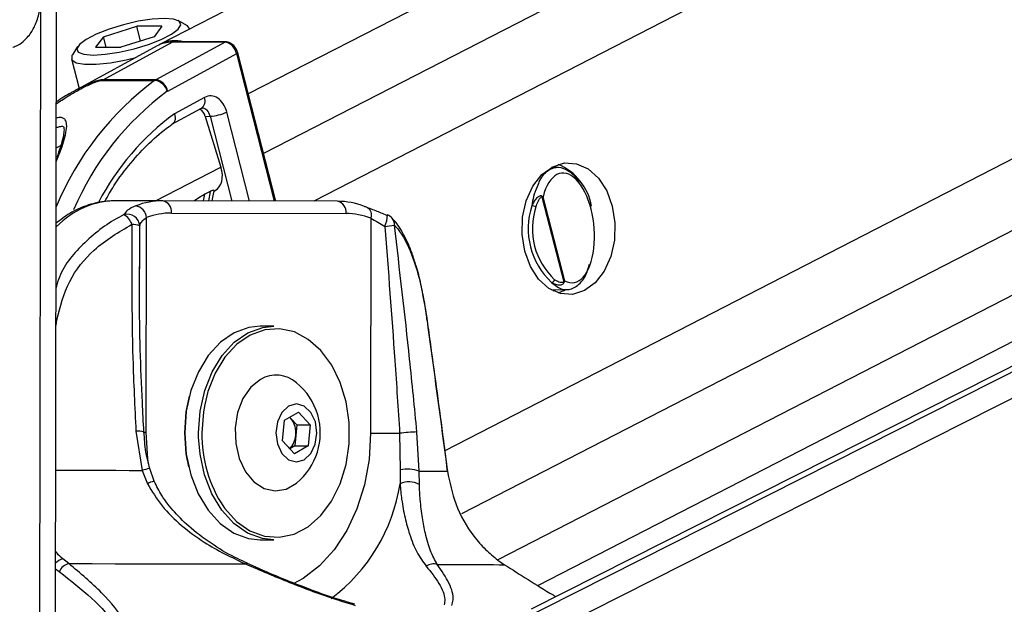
# Model space of a CAD drawing. Header units: millimetres. Extents: x 20 to 19305, y 40 to 15632.
# Tile 9 of 114: x 4059 to 4221, y 6489 to 6584. Entities that reach past the tile are written whole.
import ezdxf

# ---------------------------------------------------------------- set-up
doc = ezdxf.new("R2010")
doc.units = ezdxf.units.MM
doc.layers.add('COMPONENT_GEOMETRY', color=7, linetype='Continuous')
doc.styles.add('SLDTEXTSTYLE1', font='TXT', dxfattribs={"width": 0.75})
doc.dimstyles.new('SLDDIMSTYLE0', dxfattribs={"dimtxt": 150, "dimasz": 6.604, "dimexe": 0, "dimexo": 0.0625, "dimgap": 37.5, "dimtad": 0, "dimtih": 1, "dimtoh": 1, "dimdec": 0, "dimlfac": 0.5, "dimrnd": 1e-09, "dimzin": 12, "dimdsep": 46, "dimtxsty": 'SLDTEXTSTYLE1', "dimsah": 1, "dimcen": 0.09, "dimadec": 0, "dimazin": 3, "dimtfac": 1, "dimtdec": 0, "dimtofl": 0, "dimtmove": 0, "dimatfit": 3, "dimfxl": 1, "dimfrac": 2, "dimtolj": 1, "dimtzin": 12, "dimarcsym": 0})

# ---------------------------------------------------------------- blocks, each defined once
blk = doc.blocks.new('_D_3')
at = {"layer": 'COMPONENT_GEOMETRY', "color": 7, "ltscale": 2}
for p, q in [((6638.52, 7959.49), (957.92, 7959.49)), ((964.27, 7959.49), (964.27, 4965.91)), ((964.27, 1734.2), (964.27, 4727.78)), ((5843.41, 1734.2), (957.92, 1734.2))]:
    blk.add_line(p, q, dxfattribs=at)
for points in [[(964.27, 7959.49), (963.26, 7952.89), (965.29, 7952.89)], [(964.27, 1734.2), (965.29, 1740.8), (963.26, 1740.8)]]:
    blk.add_solid(points, dxfattribs=at)
at = {"layer": 'COMPONENT_GEOMETRY', "color": 7, "ltscale": 2, "insert": (742.61, 4921.14), "char_height": 150, "attachment_point": 1, "style": 'SLDTEXTSTYLE1'}
blk.add_mtext('3113', dxfattribs=at)

msp = doc.modelspace()

# ---------------------------------------------------------------- linework, layer by layer
at = {"color": 7, "linetype": 'Continuous', "lineweight": 25, "ltscale": 2}
for p, q in [((4141.89, 6611), (4082.11, 6580.28)), ((4387.16, 6611), (4142.95, 6487.73)), ((4144.03, 6491.6), (4376.36, 6611)), ((4064.95, 6478.67), (4065.12, 6601.66)), ((4086.48, 6583.37), (4085.08, 6584.14)), ((4072.81, 6581.51), (4078.26, 6583.25)), ((4082.41, 6583.25), (4078.26, 6583.25)), ((4078.89, 6580.8), (4078.26, 6583.25)), ((4082.41, 6583.25), (4081.11, 6581.51)), ((4086.96, 6582.77), (4086.93, 6582.87)), ((4072.81, 6581.51), (4071.5, 6579.77)), ((4073.25, 6579.77), (4072.81, 6581.51)), ((4081.11, 6581.51), (4075.65, 6579.77)), ((4068.57, 6579.9), (4067.72, 6578.55)), ((4081.6, 6580.01), (4067.99, 6572.6)), ((4071.5, 6579.77), (4075.65, 6579.77)), ((4072.74, 6574.47), (4084.07, 6580.61)), ((4092.75, 6580.61), (4081.42, 6574.47)), ((4092.75, 6580.61), (4084.07, 6580.61)), ((4092.91, 6580.65), (4084.23, 6580.65)), ((4067.56, 6577.89), (4068.81, 6573.05)), ((4083.34, 6572.6), (4094.66, 6578.74)), ((4101.06, 6554.58), (4094.82, 6578.89)), ((4072.56, 6574.36), (4081.24, 6574.36)), ((4081.42, 6574.47), (4072.74, 6574.47)), ((4089.36, 6571.54), (4084.45, 6568.88)), ((4084.05, 6567.16), (4088.9, 6569.78)), ((4089.5, 6568.46), (4090.31, 6568.49)), ((4089.5, 6568.46), (4092.08, 6560.14)), ((4147.38, 6560.07), (4146.26, 6560.1)), ((4090.32, 6556.15), (4089.45, 6555.7)), ((4090.64, 6554.6), (4090.98, 6556.28)), ((4090.97, 6556.23), (4091.12, 6556.31)), ((4144.7, 6555.26), (4148.28, 6541.33)), ((4148.44, 6541.51), (4144.9, 6555.29)), ((4082.55, 6554.62), (4074.76, 6554.62)), ((4111.18, 6554.55), (4082.55, 6554.62)), ((4079.84, 6516.64), (4079.89, 6551.87)), ((4083.96, 6552.62), (4112.59, 6552.55)), ((4116.66, 6551.77), (4116.61, 6516.54)), ((4078.79, 6543.48), (4078.78, 6544.24)), ((4146.26, 6540.02), (4148.82, 6540.08)), ((4146.48, 6539.9), (4146.74, 6540.03)), ((4100.77, 6534.09), (4098.51, 6534.09)), ((4101.1, 6526.09), (4101.06, 6526.09)), ((4102.51, 6518.7), (4104.78, 6520.02)), ((4104.78, 6520.02), (4106.72, 6517.9)), ((4102.18, 6515.27), (4102.51, 6518.7)), ((4103.54, 6518.96), (4103.32, 6519.17)), ((4103.34, 6519.18), (4103.54, 6518.96)), ((4103.54, 6518.96), (4104.51, 6517.9)), ((4104.51, 6517.9), (4104.35, 6516.19)), ((4104.51, 6517.9), (4106.72, 6517.9)), ((4106.72, 6517.9), (4106.39, 6514.47)), ((4078.13, 6516.87), (4079.15, 6510.46)), ((4104.35, 6516.19), (4104.18, 6514.47)), ((4121.38, 6516.53), (4121.49, 6510.52)), ((4124.56, 6510.34), (4124.21, 6516.74)), ((4104.12, 6513.15), (4102.18, 6515.27)), ((4104.18, 6514.47), (4103.36, 6513.99)), ((4106.39, 6514.47), (4104.12, 6513.15)), ((4104.18, 6514.47), (4106.39, 6514.47)), ((4079.15, 6510.46), (4080.02, 6508.27)), ((4080.36, 6510.76), (4080.36, 6510.76)), ((4081.12, 6508.67), (4080.41, 6510.77)), ((4121.49, 6510.52), (4121.44, 6508.27)), ((4124.61, 6508.15), (4124.56, 6510.34)), ((4101.06, 6507.09), (4101.1, 6507.09)), ((4098.51, 6499.09), (4100.77, 6499.09)), ((4067.13, 6495.18), (4066.15, 6495.96)), ((4137.47, 6495.77), (4138.59, 6494.99)), ((4114.03, 6488.52), (4112.84, 6488.88))]:
    msp.add_line(p, q, dxfattribs=at)
at = {"color": 8, "linetype": 'Continuous', "lineweight": 25, "ltscale": 2}
for p, q in [((4172.13, 6611), (4096.54, 6572.16)), ((4193.74, 6611), (4099.06, 6562.35)), ((4217.12, 6611), (4107.29, 6554.56)), ((4318.21, 6611), (4128.8, 6513.66)), ((4341.04, 6611), (4131.52, 6503.33)), ((4361.64, 6611), (4137.48, 6495.81)), ((4139.09, 6480.52), (4397.59, 6611)), ((4139.74, 6485.15), (4389.06, 6611)), ((4064.91, 6445.05), (4065.12, 6601.65)), ((4062.33, 6440.24), (4062.52, 6586.5)), ((4100.87, 6554.58), (4094.66, 6578.74)), ((4090.31, 6568.49), (4093.88, 6554.59)), ((4096.78, 6554.59), (4093.03, 6569.17)), ((4065.07, 6563.32), (4065.81, 6563.69)), ((4081.34, 6554.62), (4092.08, 6560.14)), ((4089.22, 6554.61), (4089.45, 6555.7)), ((4090.32, 6556.15), (4090.01, 6554.6)), ((4078.78, 6544.24), (4078.75, 6550.54)), ((4065.16, 6535.12), (4065.03, 6535.14)), ((4065.03, 6534.2), (4065.16, 6535.12)), ((4088.41, 6515.9), (4088.4, 6516.62)), ((4064.97, 6494.35), (4065.56, 6493.88))]:
    msp.add_line(p, q, dxfattribs=at)
at = {"color": 7, "linetype": 'Continuous', "lineweight": 25, "ltscale": 2, "flags": 128}
for points in [[(4082.81, 6584.51), (4080.82, 6584.39), (4078.51, 6584.04), (4076.08, 6583.48), (4073.73, 6582.76), (4071.63, 6581.94), (4069.97, 6581.08), (4068.87, 6580.26), (4068.42, 6579.54), (4068.67, 6578.98), (4069.59, 6578.63), (4071.11, 6578.5), (4073.1, 6578.63), (4075.4, 6578.98), (4077.83, 6579.54), (4080.19, 6580.26), (4082.28, 6581.08), (4083.95, 6581.94), (4085.05, 6582.76), (4085.49, 6583.48), (4085.24, 6584.04), (4084.32, 6584.39), (4082.81, 6584.51)], [(4086.95, 6582.77), (4086.6, 6583.3), (4086.48, 6583.37)], [(4084.23, 6580.65), (4084.15, 6580.64), (4084.07, 6580.61)], [(4067.72, 6578.55), (4067.64, 6578.41), (4067.63, 6577.73), (4068.33, 6577.25), (4069.7, 6577), (4071.63, 6577), (4073.97, 6577.25), (4076.55, 6577.73), (4078.13, 6578.12)], [(4151.68, 6539.91), (4149.74, 6539.3), (4147.74, 6539.42), (4145.84, 6540.27), (4144.16, 6541.79), (4142.82, 6543.87), (4141.9, 6546.37), (4141.47, 6549.12), (4141.55, 6551.94), (4142.15, 6554.63), (4143.23, 6557), (4144.7, 6558.91), (4146.47, 6560.21), (4148.41, 6560.82), (4150.4, 6560.69), (4152.3, 6559.84), (4153.99, 6558.33), (4155.33, 6556.25), (4156.25, 6553.75), (4156.68, 6550.99), (4156.59, 6548.18), (4155.99, 6545.49), (4154.92, 6543.11), (4153.45, 6541.21), (4151.68, 6539.91)], [(4115.62, 6553.7), (4115.89, 6553.66), (4116.13, 6553.55), (4116.34, 6553.38), (4116.51, 6553.14), (4116.63, 6552.84), (4116.69, 6552.51), (4116.71, 6552.15), (4116.66, 6551.77)], [(4119.27, 6552.24), (4119.36, 6552.3), (4119.38, 6552.3)], [(4147.38, 6539.53), (4148.29, 6539.91), (4148.6, 6540.08)], [(4098.51, 6534.09), (4096.66, 6533.89), (4094.23, 6533.01), (4091.98, 6531.46), (4090, 6529.29), (4088.37, 6526.61), (4087.15, 6523.52), (4086.39, 6520.14), (4086.14, 6516.62)], [(4088.4, 6516.62), (4088.66, 6520.14), (4089.41, 6523.52), (4090.63, 6526.61), (4092.26, 6529.29), (4094.25, 6531.46), (4096.5, 6533.01), (4098.92, 6533.89), (4100.77, 6534.09)], [(4125.92, 6535.01), (4125.91, 6534.99), (4125.89, 6534.96)], [(4092.54, 6504.44), (4092.71, 6504.22), (4094.64, 6502.09), (4096.84, 6500.56), (4099.2, 6499.69), (4101.65, 6499.51), (4104.06, 6500.02), (4106.36, 6501.22), (4108.44, 6503.04), (4110.22, 6505.42), (4111.62, 6508.26), (4112.59, 6511.44), (4113.08, 6514.82), (4113.09, 6518.28), (4112.6, 6521.67), (4111.64, 6524.86), (4110.25, 6527.7), (4108.48, 6530.09), (4106.4, 6531.92), (4104.11, 6533.13), (4101.69, 6533.66), (4099.25, 6533.49), (4096.88, 6532.63), (4094.68, 6531.12), (4092.74, 6529), (4091.14, 6526.38), (4089.95, 6523.36), (4089.42, 6521.23)], [(4098.55, 6525.37), (4096.96, 6524.07), (4095.69, 6522.22), (4094.81, 6519.95), (4094.41, 6517.42), (4094.5, 6514.84), (4095.07, 6512.38), (4096.1, 6510.24), (4097.49, 6508.57), (4099.16, 6507.49), (4100.96, 6507.09), (4102.78, 6507.39), (4104.47, 6508.37)], [(4086.14, 6516.62), (4086.39, 6520.06), (4086.91, 6522.59)], [(4103.17, 6520.98), (4102.08, 6519.95), (4101.35, 6518.42), (4101.09, 6516.6), (4101.34, 6514.78), (4102.07, 6513.24), (4103.16, 6512.2), (4104.44, 6511.84), (4105.73, 6512.19), (4106.82, 6513.22), (4107.55, 6514.76), (4107.81, 6516.57), (4107.56, 6518.39), (4106.83, 6519.94), (4105.74, 6520.97), (4104.46, 6521.34), (4103.17, 6520.98)], [(4086.14, 6516.62), (4086.38, 6513.1), (4087.13, 6509.72), (4088.34, 6506.62), (4089.97, 6503.93), (4091.94, 6501.75), (4094.19, 6500.19), (4096.61, 6499.29), (4098.51, 6499.09)], [(4086.79, 6511.06), (4086.38, 6513.18), (4086.14, 6516.62)], [(4116.61, 6516.54), (4117.1, 6516.54), (4117.66, 6516.53), (4118.26, 6516.53), (4118.89, 6516.53), (4119.53, 6516.53), (4120.17, 6516.53), (4120.79, 6516.53), (4121.38, 6516.53)], [(4100.77, 6499.09), (4098.88, 6499.29), (4096.45, 6500.19), (4094.21, 6501.75), (4092.23, 6503.93), (4090.6, 6506.62), (4089.39, 6509.72), (4088.65, 6513.1), (4088.41, 6515.9)], [(4124.56, 6510.34), (4125.36, 6510.33), (4126.1, 6510.33), (4126.78, 6510.32), (4127.4, 6510.32), (4127.95, 6510.32), (4128.44, 6510.31), (4128.86, 6510.31), (4129.22, 6510.31)], [(4129.24, 6510.35), (4129.24, 6510.34), (4129.22, 6510.31)], [(4067.13, 6495.18), (4070.94, 6495.18), (4074.71, 6495.17), (4078.43, 6495.17), (4082.1, 6495.16), (4085.71, 6495.15), (4089.25, 6495.15), (4092.72, 6495.14), (4096.11, 6495.13)], [(4127.55, 6495.05), (4129.47, 6495.04), (4131.24, 6495.03), (4132.86, 6495.03), (4134.32, 6495.02), (4135.63, 6495.01), (4136.78, 6495.01), (4137.77, 6495), (4138.59, 6494.99)]]:
    msp.add_lwpolyline(points, dxfattribs=at)
at = {"color": 8, "linetype": 'Continuous', "lineweight": 25, "ltscale": 2, "flags": 128}
for points in [[(4092.91, 6580.65), (4092.84, 6580.64), (4092.75, 6580.61)], [(4094.66, 6578.74), (4094.73, 6578.78), (4094.78, 6578.82), (4094.81, 6578.85), (4094.82, 6578.88), (4094.82, 6578.89)], [(4089.42, 6521.23), (4089.22, 6520.06), (4088.96, 6516.62)], [(4079.84, 6516.64), (4079.42, 6516.64), (4079.32, 6516.64)], [(4080.14, 6511.9), (4080.09, 6512.36), (4079.84, 6516.64)], [(4116.61, 6516.54), (4116.36, 6512.26), (4115.6, 6508.1), (4114.38, 6504.17), (4112.71, 6500.58), (4110.65, 6497.42), (4108.25, 6494.79), (4105.58, 6492.76), (4103.91, 6491.86)], [(4064.99, 6510.48), (4066.04, 6510.48), (4068.27, 6510.48), (4070.48, 6510.47), (4072.68, 6510.47), (4074.86, 6510.47), (4077.02, 6510.46), (4079.15, 6510.46)]]:
    msp.add_lwpolyline(points, dxfattribs=at)
at = {"color": 7, "linetype": 'Continuous', "lineweight": 25, "ltscale": 4}
for centre, radius, start, end in [((4084.53, 6575.4), 5.45, 74.7363, 116.4013), ((4084.01, 6575.54), 5.07, 89.2963, 118.3399), ((4073.63, 6572.82), 1.87, 118.5043, 124.8415), ((4082.31, 6572.82), 1.87, 118.5043, 124.8415), ((4080.85, 6571.86), 2.53, 16.158, 81.0941), ((4081.02, 6572.14), 2.36, 11.2291, 80.3685), ((4083.64, 6572.05), 0.625, 118.5043, 124.8415), ((4090, 6575.45), 6.97, 272.5001, 295.705), ((4143.83, 6552.13), 9.17, 10.1567, 67.2386), ((4144.03, 6555.32), 0.674, 355.2542, 7.5523), ((4082.54, 6542.26), 12.36, 89.9857, 111.0192), ((4077.72, 6551.65), 2.18, 5.7207, 79.6482), ((4082.19, 6552.88), 1.78, 351.8505, 78.5756), ((4110.83, 6552.8), 1.78, 351.8505, 78.5756), ((4111.12, 6542.17), 12.38, 68.6881, 89.7013), ((4154.45, 6550.05), 12, 161.7039, 227.1174), ((4142.98, 6552.24), 1.58, 61.5475, 87.1861), ((4154.55, 6550.05), 11.4, 161.7039, 227.1174), ((4076.7, 6550.36), 2.07, 5.1199, 104.7112), ((4074.68, 6549.77), 2.98, 19.4265, 60.0376), ((4083.96, 6541.29), 11.33, 89.9857, 111.0192), ((4112.53, 6541.2), 11.35, 68.6881, 89.7013), ((4118.67, 6550.43), 2, 42.6622, 69.1582), ((4077.55, 6547.4), 3.36, 69.0052, 90.9364), ((4112.42, 6604.21), 54.17, 276.9114, 278.5979), ((4146.18, 6541.9), 0.652, 279.4895, 342.0394), ((4147.88, 6541.02), 0.507, 24.0611, 37.2238), ((4101.11, 6520.96), 5.1, 48.7896, 120.1962), ((4097.73, 6516.59), 10.63, 16.2024, 50.6107), ((4097.73, 6516.59), 10.63, 309.3893, 16.2024), ((4100.71, 6516.64), 3.66, 352.9607, 39.4442), ((4101.06, 6516.39), 3.29, 313.7084, 356.3779), ((4124.56, 6493.35), 23.4, 90.8419, 97.7958), ((4122.72, 6505.28), 5.38, 69.9456, 103.1645), ((4122.9, 6504.97), 3.61, 61.7708, 113.9553), ((4067.84, 6492.73), 2.56, 106.2131, 153.2032), ((4126.94, 6493.08), 2.05, 72.8063, 125.6823)]:
    msp.add_arc(centre, radius, start, end, dxfattribs=at)
at = {"color": 8, "linetype": 'Continuous', "lineweight": 25, "ltscale": 4}
for centre, radius, start, end in [((4110.47, 6534.87), 49.13, 126.499, 157.5742), ((4110.98, 6534.89), 46.76, 126.3259, 157.0417), ((4087.96, 6570.97), 1.51, 308.3089, 22.2993), ((4109.09, 6535.18), 41.75, 126.1593, 152.6691), ((4115.13, 6552.32), 4.25, 333.7468, 359.8157), ((4119, 6550.77), 1.52, 355.3405, 41.2782), ((4078.54, 6514.14), 2.76, 71.2525, 98.4697), ((4110.05, 6516.2), 21.09, 178.8707, 213.8788), ((4083.65, 6494.81), 16.28, 101.6595, 106.0364), ((4081.95, 6504.67), 4.09, 101.882, 118.1755), ((4092.9, 6512.63), 28.87, 306.6902, 351.3032), ((4066.88, 6493.48), 2.59, 106.3117, 137.4156), ((4096.34, 6494.89), 0.331, 74.6347, 133.164)]:
    msp.add_arc(centre, radius, start, end, dxfattribs=at)
at = {"color": 7, "linetype": 'Continuous', "lineweight": 25, "ltscale": 4}
for centre, major_axis, ratio, start_param, end_param in [((4093.24, 6578.74), (-0.93, 1.77), 0.663275, 4.378937, 5.949734), ((4090.37, 6567.81), (0, 4), 0.706963, 5.061447, 6.649386), ((4088.17, 6567.78), (-0.19, 1.99), 0.721843, 4.991588, 5.794231), ((4089.28, 6559.86), (-1.86, 3.54), 0.676908, 3.136326, 4.44782), ((4148.9, 6550.18), (-0.94, 8.98), 0.482038, 2.821326, 7.199535)]:
    msp.add_ellipse(centre, major_axis=major_axis, ratio=ratio, start_param=start_param, end_param=end_param, dxfattribs=at)
at = {"color": 8, "linetype": 'Continuous', "lineweight": 25, "ltscale": 4}
for centre, major_axis, ratio, start_param, end_param in [((4088.95, 6567.81), (0.07, 2), 0.713577, 5.085447, 6.318118), ((4074.66, 6530.63), (0.12, 24), 0.707102, 0.001735, 0.60953)]:
    msp.add_ellipse(centre, major_axis=major_axis, ratio=ratio, start_param=start_param, end_param=end_param, dxfattribs=at)
at = {"color": 7, "linetype": 'Continuous', "lineweight": 25, "ltscale": 2}
for points, knots in [([(4057.93, 6579.79), (4058.22, 6579.89), (4058.97, 6580.16), (4059.91, 6580.92), (4060.72, 6581.81), (4061.25, 6582.65), (4061.62, 6583.43), (4061.94, 6584.27), (4062.32, 6585.52), (4062.82, 6587.65), (4063.41, 6590.88), (4063.97, 6594.45), (4064.31, 6596.99), (4064.45, 6598.03)], [0, 0, 0, 0, 0.020188, 0.053289, 0.08513, 0.118628, 0.157749, 0.210152, 0.289966, 0.450831, 0.660857, 0.860621, 1, 1, 1, 1]), ([(4094.82, 6578.89), (4094.75, 6579.07), (4094.61, 6579.5), (4094.18, 6580.1), (4093.61, 6580.52), (4093.15, 6580.65), (4092.93, 6580.65), (4092.91, 6580.65)], [0, 0, 0, 0, 0.204209, 0.466639, 0.739469, 0.971497, 1, 1, 1, 1]), ([(4068.03, 6572.61), (4067.86, 6572.52), (4066.83, 6571.99), (4065.87, 6571.36), (4065.08, 6570.83)], [0, 0, 0, 0, 0.166714, 1, 1, 1, 1]), ([(4088.9, 6569.78), (4088.92, 6569.79), (4088.95, 6569.81), (4088.96, 6569.8), (4088.97, 6569.8)], [0, 0, 0, 0, 0.575979, 1, 1, 1, 1]), ([(4084.45, 6568.88), (4084.46, 6568.87), (4084.5, 6568.75), (4084.57, 6568.42), (4084.57, 6567.92), (4084.42, 6567.46), (4084.21, 6567.3), (4084.12, 6567.22)], [0, 0, 0, 0, 0.017994, 0.178031, 0.470045, 0.761743, 1, 1, 1, 1]), ([(4065.07, 6566.62), (4065.26, 6566.68), (4065.6, 6566.8), (4066.02, 6566.85), (4066.24, 6566.81), (4066.26, 6566.79), (4066.31, 6566.77), (4066.38, 6566.07), (4066.17, 6564.94), (4065.79, 6563.51), (4065.36, 6562.32), (4065.15, 6561.74)], [0, 0, 0, 0, 0.050891, 0.096211, 0.141505, 0.189653, 0.285919, 0.434768, 0.58534, 0.798633, 1, 1, 1, 1]), ([(4073.03, 6554.52), (4073.52, 6555.38), (4074.81, 6557.66), (4077.26, 6560.88), (4080.29, 6564.16), (4082.64, 6566.16), (4083.95, 6567.08), (4084.14, 6567.2)], [0, 0, 0, 0, 0.161217, 0.42645, 0.691779, 0.957438, 1, 1, 1, 1]), ([(4150.9, 6557.4), (4150.83, 6557.55), (4150.33, 6558.53), (4149.11, 6559.58), (4147.41, 6560.28), (4145.74, 6559.72), (4144.5, 6558.54), (4144.06, 6557.26), (4143.94, 6556.9)], [0, 0, 0, 0, 0.038107, 0.24431, 0.45807, 0.680573, 0.909394, 1, 1, 1, 1]), ([(4089.45, 6555.7), (4089.21, 6555.56), (4088.68, 6555.25), (4088.05, 6554.84), (4087.72, 6554.61)], [0, 0, 0, 0, 0.455329, 1, 1, 1, 1]), ([(4090.96, 6556.28), (4090.96, 6556.3), (4090.96, 6556.36), (4090.73, 6556.33), (4090.48, 6556.23), (4090.34, 6556.16), (4090.32, 6556.15)], [0, 0, 0, 0, 0.285498, 0.624472, 0.950397, 1, 1, 1, 1]), ([(4144.7, 6555.41), (4144.66, 6555.42), (4144.53, 6555.45), (4144.32, 6555.39), (4143.98, 6555.19), (4143.5, 6554.7), (4143.22, 6554.15), (4143.06, 6553.82)], [0, 0, 0, 0, 0.060695, 0.184545, 0.294065, 0.574644, 1, 1, 1, 1]), ([(4143.73, 6553.63), (4143.83, 6553.93), (4144, 6554.43), (4144.28, 6554.92), (4144.48, 6555.15), (4144.6, 6555.26), (4144.68, 6555.26), (4144.7, 6555.26)], [0, 0, 0, 0, 0.455671, 0.745011, 0.850638, 0.957061, 1, 1, 1, 1]), ([(4144.9, 6555.29), (4144.89, 6555.29), (4144.84, 6555.33), (4144.77, 6555.37), (4144.7, 6555.41)], [0, 0, 0, 0, 0.028617, 1, 1, 1, 1]), ([(4144.7, 6555.26), (4144.77, 6555.27), (4144.84, 6555.28), (4144.89, 6555.29), (4144.9, 6555.29)], [0, 0, 0, 0, 0.971367, 1, 1, 1, 1]), ([(4074.76, 6554.62), (4074.15, 6554.6), (4072.54, 6554.54), (4070, 6553.91), (4067.33, 6552.71), (4065.78, 6551.51), (4065.05, 6550.95)], [0, 0, 0, 0, 0.177135, 0.462082, 0.747632, 1, 1, 1, 1]), ([(4078.11, 6553.8), (4077.61, 6553.57), (4076.68, 6553.14), (4076.33, 6552.61), (4076.17, 6552.36)], [0, 0, 0, 0, 0.538139, 1, 1, 1, 1]), ([(4119.27, 6552.24), (4118.65, 6552.49), (4117.3, 6553.04), (4116.21, 6553.47), (4115.62, 6553.7)], [0, 0, 0, 0, 0.461861, 1, 1, 1, 1]), ([(4078.75, 6550.54), (4078.84, 6550.77), (4079.02, 6551.25), (4079.59, 6551.66), (4079.89, 6551.87)], [0, 0, 0, 0, 0.469413, 1, 1, 1, 1]), ([(4116.66, 6551.77), (4117.03, 6551.56), (4117.72, 6551.15), (4118.55, 6550.66), (4118.94, 6550.44)], [0, 0, 0, 0, 0.5305867, 1, 1, 1, 1]), ([(4123.9, 6544.49), (4123.69, 6545.17), (4123.15, 6546.89), (4122.02, 6549.2), (4120.98, 6550.95), (4120.23, 6551.64), (4120.11, 6551.75)], [0, 0, 0, 0, 0.225467, 0.570763, 0.930986, 1, 1, 1, 1]), ([(4065.16, 6535.12), (4065.72, 6537.28), (4066.85, 6541.6), (4071.35, 6547.18), (4075.34, 6549.51), (4077.49, 6550.77)], [0, 0, 0, 0, 0.3137531, 0.6286603, 1, 1, 1, 1]), ([(4077.49, 6550.77), (4077.46, 6543.44), (4077.4, 6532.15), (4077.94, 6520.84), (4078.13, 6516.87)], [0, 0, 0, 0, 0.648276, 1, 1, 1, 1]), ([(4118.94, 6550.44), (4119.51, 6543.11), (4120.39, 6531.81), (4121.12, 6520.51), (4121.38, 6516.53)], [0, 0, 0, 0, 0.648203, 1, 1, 1, 1]), ([(4124.21, 6516.74), (4123.82, 6520.72), (4122.72, 6532.03), (4121.38, 6543.33), (4120.52, 6550.65)], [0, 0, 0, 0, 0.351724, 1, 1, 1, 1]), ([(4120.52, 6550.65), (4120.59, 6550.58), (4121.57, 6549.51), (4123.14, 6546.81), (4124.83, 6541.46), (4125.53, 6537.12), (4125.89, 6534.96)], [0, 0, 0, 0, 0.0250469, 0.3715232, 0.6863385, 1, 1, 1, 1]), ([(4079.44, 6516.75), (4079.36, 6518.37), (4078.96, 6525.75), (4078.66, 6534.92), (4078.74, 6542.46), (4078.75, 6544.24)], [0, 0, 0, 0, 0.176186, 0.80521, 1, 1, 1, 1]), ([(4125.9, 6535), (4125.8, 6535.78), (4125.53, 6537.69), (4124.96, 6540.6), (4124.41, 6543), (4124, 6544.2), (4123.9, 6544.49)], [0, 0, 0, 0, 0.223102, 0.550938, 0.892289, 1, 1, 1, 1]), ([(4146.28, 6541.26), (4146.67, 6540.94), (4147.61, 6540.16), (4149.2, 6539.93), (4150.82, 6540.8), (4151.99, 6542.32), (4152.36, 6543.77), (4152.48, 6544.21)], [0, 0, 0, 0, 0.163165, 0.397297, 0.64066, 0.889319, 1, 1, 1, 1]), ([(4146.28, 6541.26), (4146.33, 6541.23), (4146.59, 6541.07), (4147.01, 6540.9), (4147.49, 6540.84), (4147.82, 6540.86), (4148.07, 6540.95), (4148.24, 6541.07), (4148.31, 6541.18), (4148.34, 6541.23)], [0, 0, 0, 0, 0.0701035, 0.3951348, 0.5871307, 0.7310519, 0.8416573, 0.9363509, 1, 1, 1, 1]), ([(4148.28, 6541.33), (4148.26, 6541.31), (4148.21, 6541.25), (4148.01, 6541.2), (4147.56, 6541.24), (4147.12, 6541.46), (4146.83, 6541.67), (4146.8, 6541.7)], [0, 0, 0, 0, 0.045344, 0.125649, 0.375686, 0.92411, 1, 1, 1, 1]), ([(4148.44, 6541.51), (4148.43, 6541.51), (4148.4, 6541.45), (4148.34, 6541.39), (4148.28, 6541.33)], [0, 0, 0, 0, 0.028633, 1, 1, 1, 1]), ([(4148.34, 6541.23), (4148.38, 6541.32), (4148.42, 6541.42), (4148.43, 6541.51), (4148.44, 6541.51)], [0, 0, 0, 0, 0.971383, 1, 1, 1, 1]), ([(4125.89, 6534.96), (4126.07, 6533.65), (4126.98, 6527.11), (4128.09, 6518.89), (4129, 6511.98), (4129.22, 6510.31)], [0, 0, 0, 0, 0.159188, 0.795943, 1, 1, 1, 1]), ([(4129.24, 6510.35), (4128.97, 6512.4), (4127.89, 6520.62), (4126.76, 6528.85), (4125.92, 6535.01)], [0, 0, 0, 0, 0.249839, 1, 1, 1, 1]), ([(4080.41, 6510.77), (4080.17, 6511.67), (4079.65, 6513.64), (4079.53, 6515.66), (4079.47, 6516.75)], [0, 0, 0, 0, 0.458156, 1, 1, 1, 1]), ([(4129.22, 6510.31), (4129.59, 6508.5), (4130.38, 6504.62), (4132.92, 6500.31), (4135.41, 6497.44), (4136.79, 6496.32), (4137.47, 6495.77)], [0, 0, 0, 0, 0.3015385, 0.6492758, 0.8267656, 1, 1, 1, 1]), ([(4080.02, 6508.27), (4080.77, 6507.03), (4082.32, 6504.49), (4085.59, 6501.35), (4090.11, 6497.96), (4093.81, 6496.22), (4096.11, 6495.13)], [0, 0, 0, 0, 0.202402, 0.415938, 0.635024, 1, 1, 1, 1]), ([(4096.44, 6495.25), (4095.88, 6495.49), (4094, 6496.3), (4090.84, 6498.16), (4087.35, 6500.7), (4084.51, 6503.48), (4082.44, 6506.07), (4081.53, 6507.88), (4081.14, 6508.68)], [0, 0, 0, 0, 0.090492, 0.304932, 0.530843, 0.713042, 0.87407, 1, 1, 1, 1]), ([(4121.44, 6508.27), (4121.52, 6507.4), (4121.71, 6505.38), (4122.24, 6502.61), (4123.06, 6499.69), (4124.15, 6496.95), (4125.21, 6495.49), (4125.74, 6494.75)], [0, 0, 0, 0, 0.135243, 0.316731, 0.502899, 0.748887, 1, 1, 1, 1]), ([(4127.55, 6495.05), (4127.16, 6495.75), (4126.37, 6497.18), (4125.64, 6499.8), (4125.09, 6502.65), (4124.75, 6505.32), (4124.65, 6507.31), (4124.61, 6508.15)], [0, 0, 0, 0, 0.245373, 0.495297, 0.678097, 0.864612, 1, 1, 1, 1]), ([(4070.09, 6472.54), (4070.45, 6472.62), (4072.43, 6473.08), (4075.49, 6474.32), (4077.71, 6476.48), (4078.52, 6478.77), (4078.41, 6481.72), (4076.62, 6485.68), (4072.73, 6490.48), (4069.01, 6493.61), (4067.13, 6495.18)], [0, 0, 0, 0, 0.024025, 0.134638, 0.244509, 0.33263, 0.423982, 0.601094, 0.798253, 1, 1, 1, 1]), ([(4096.11, 6495.13), (4098.49, 6494.11), (4103.31, 6492.04), (4109.43, 6489.76), (4113.06, 6488.65), (4114.07, 6488.34)], [0, 0, 0, 0, 0.413472, 0.836281, 1, 1, 1, 1]), ([(4105.49, 6491.42), (4104.64, 6491.74), (4102.22, 6492.66), (4099.21, 6493.95), (4097.09, 6494.91), (4096.43, 6495.21)], [0, 0, 0, 0, 0.272842, 0.772921, 1, 1, 1, 1]), ([(4065.56, 6493.88), (4067.4, 6492.45), (4071.11, 6489.55), (4075.1, 6485.09), (4077.03, 6481.39), (4077.31, 6478.63), (4076.68, 6476.49), (4074.65, 6474.44), (4071.76, 6473.26), (4069.88, 6472.82), (4069.55, 6472.74)], [0, 0, 0, 0, 0.200857, 0.405166, 0.583295, 0.670995, 0.761395, 0.868867, 0.976541, 1, 1, 1, 1]), ([(4125.74, 6494.75), (4126.5, 6493.8), (4128.03, 6491.88), (4128.91, 6489.76), (4128.72, 6488.72), (4128.67, 6488.43)], [0, 0, 0, 0, 0.414625, 0.838122, 1, 1, 1, 1]), ([(4129.92, 6488.3), (4130.01, 6488.61), (4130.33, 6489.69), (4129.67, 6491.94), (4128.26, 6494), (4127.55, 6495.05)], [0, 0, 0, 0, 0.163716, 0.575625, 1, 1, 1, 1]), ([(4138.59, 6494.99), (4141.13, 6493.38), (4143.8, 6491.68), (4146.84, 6489.86), (4146.99, 6489.77)], [0, 0, 0, 0, 0.950718, 1, 1, 1, 1]), ([(4112.84, 6488.88), (4112.23, 6489.06), (4110.31, 6489.63), (4107.83, 6490.5), (4106.03, 6491.21), (4105.49, 6491.42)], [0, 0, 0, 0, 0.244965, 0.774904, 1, 1, 1, 1])]:
    msp.add_open_spline(points, degree=3, knots=knots, dxfattribs=at)
at = {"color": 8, "linetype": 'Continuous', "lineweight": 25, "ltscale": 2}
for points, knots in [([(4065.07, 6570.52), (4065.69, 6570.93), (4066.89, 6571.74), (4068.56, 6572.69), (4069.89, 6573.37), (4070.89, 6573.84), (4071.6, 6574.13), (4072.12, 6574.29), (4072.39, 6574.35), (4072.52, 6574.36), (4072.56, 6574.36)], [0, 0, 0, 0, 0.267676, 0.51804, 0.684842, 0.796164, 0.901196, 0.944881, 0.979722, 1, 1, 1, 1]), ([(4072.74, 6574.47), (4072.68, 6574.47), (4072.52, 6574.46), (4072.18, 6574.4), (4071.59, 6574.24), (4070.77, 6573.94), (4069.66, 6573.46), (4068.74, 6573.02), (4068.17, 6572.69), (4068.03, 6572.61)], [0, 0, 0, 0, 0.047326, 0.124965, 0.214962, 0.414449, 0.615671, 0.910094, 1, 1, 1, 1]), ([(4065.06, 6561.02), (4065.29, 6561.57), (4066.05, 6563.39), (4066.61, 6565.36), (4066.85, 6567.06), (4066.66, 6567.85), (4066.22, 6568.21), (4065.69, 6568.3), (4065.26, 6568.22), (4065.07, 6568.18)], [0, 0, 0, 0, 0.15411, 0.509736, 0.690479, 0.815429, 0.888737, 0.950259, 1, 1, 1, 1]), ([(4143.94, 6556.9), (4143.71, 6556.4), (4143.31, 6555.51), (4143.13, 6554.33), (4143.06, 6553.82)], [0, 0, 0, 0, 0.563434, 1, 1, 1, 1]), ([(4076.17, 6552.36), (4076.02, 6552.28), (4073.7, 6551.12), (4069.78, 6548.12), (4066.03, 6543.86), (4065.2, 6541), (4065.03, 6540.42)], [0, 0, 0, 0, 0.032403, 0.482523, 0.896163, 1, 1, 1, 1]), ([(4066.15, 6495.96), (4065.81, 6496.23), (4065.37, 6496.58), (4065.05, 6497.08), (4064.98, 6497.19)], [0, 0, 0, 0, 0.78237, 1, 1, 1, 1])]:
    msp.add_open_spline(points, degree=3, knots=knots, dxfattribs=at)

# ---------------------------------------------------------------- dimensions: what is measured, and where the dimension line sits
at = {"layer": 'COMPONENT_GEOMETRY', "color": 7, "ltscale": 2}
dim = msp.add_linear_dim(base=(964.27, 7959.49), p1=(5845.95, 1734.2), p2=(6641.06, 7959.49), angle=90, dimstyle='SLDDIMSTYLE0', dxfattribs=at)
dim.commit()
dim.dimension.update_dxf_attribs({"geometry": '_D_3', "text_midpoint": (964.27, 4846.84), "dimtype": 160})

doc.saveas('drawing.dxf')
